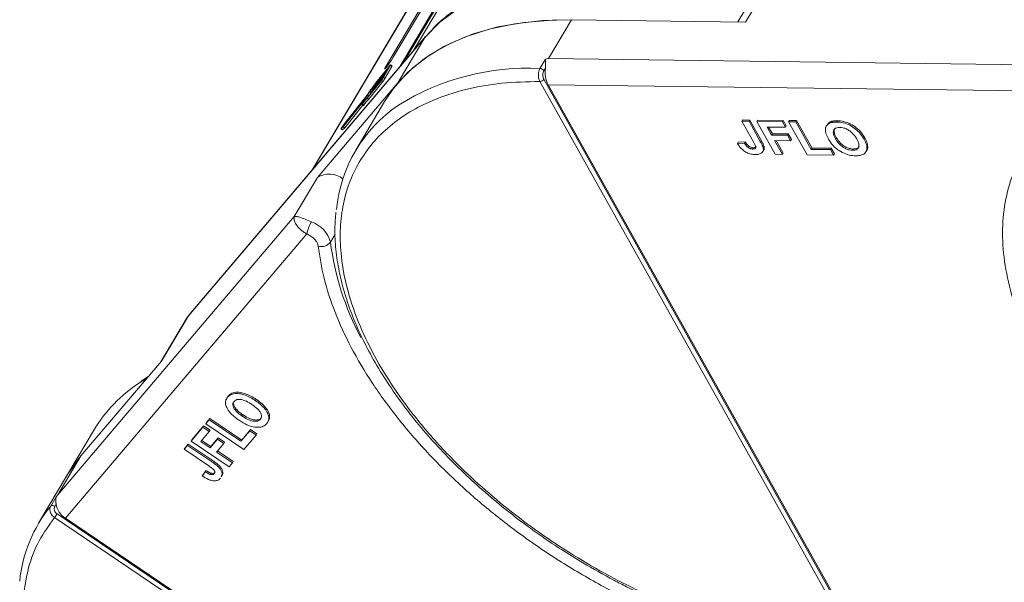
# Model space of a CAD drawing. Header units: millimetres. Extents: x -1177 to 904, y 240 to 1698.
# Tile 26 of 51: x 19 to 96, y 1506 to 1550. Entities that reach past the tile are written whole.
import ezdxf

# ---------------------------------------------------------------- set-up
doc = ezdxf.new("R2010")
doc.units = ezdxf.units.MM

msp = doc.modelspace()

# ---------------------------------------------------------------- linework, layer by layer
at = {"color": 7, "linetype": 'Continuous', "lineweight": 15}
for p, q in [((74.073, 1588.031), (49.105, 1546.05)), ((49.45, 1546.457), (74.261, 1588.172)), ((71.806, 1583.643), (50.246, 1547.392)), ((67.218, 1579.957), (42.27, 1538.012)), ((42.297, 1538.043), (67.265, 1580.024)), ((48.657, 1546.879), (63.072, 1571.115)), ((62.526, 1570.474), (48.111, 1546.238)), ((77.52, 1552.818), (75.629, 1549.64)), ((76.24, 1549.632), (78.351, 1553.181)), ((60.8, 1546.766), (62.61, 1549.808)), ((62.61, 1549.808), (76.24, 1549.632)), ((51.526, 1548.843), (51.19, 1548.478)), ((32.611, 1526.641), (51.13, 1548.422)), ((51.177, 1548.488), (32.658, 1526.707)), ((51.13, 1548.422), (49.019, 1544.873)), ((51.13, 1548.422), (51.177, 1548.488)), ((60.14, 1546.007), (60.57, 1546.73)), ((60.57, 1546.73), (60.8, 1546.766)), ((100.846, 1546.25), (60.8, 1546.766)), ((48.071, 1545.656), (47.061, 1544.393)), ((47.106, 1544.472), (48.116, 1545.736)), ((48.228, 1545.934), (47.219, 1544.671)), ((47.264, 1544.751), (48.273, 1546.014)), ((48.358, 1546.177), (47.271, 1544.817)), ((48.403, 1546.257), (47.298, 1544.875)), ((47.879, 1545.289), (48.419, 1546.242)), ((47.958, 1545.457), (48.071, 1545.656)), ((47.998, 1545.208), (48.539, 1546.162)), ((48.227, 1546.235), (48.111, 1546.238)), ((48.116, 1545.736), (48.228, 1545.934)), ((48.273, 1546.014), (48.363, 1546.173)), ((48.364, 1546.174), (48.358, 1546.177)), ((48.419, 1546.242), (48.539, 1546.162)), ((48.562, 1546.216), (48.442, 1546.296)), ((60.449, 1545.824), (60.56, 1546.011)), ((49.019, 1544.873), (42.716, 1537.46)), ((46.623, 1543.683), (47.728, 1545.065)), ((46.685, 1543.784), (47.773, 1545.144)), ((46.742, 1543.602), (47.847, 1544.985)), ((47.913, 1545.378), (46.903, 1544.115)), ((46.948, 1544.194), (47.958, 1545.457)), ((47.728, 1545.065), (47.847, 1544.985)), ((47.823, 1545.219), (47.913, 1545.378)), ((47.998, 1545.208), (47.879, 1545.289)), ((84.926, 1500.725), (60.129, 1544.986)), ((85.238, 1500.899), (60.441, 1545.16)), ((46.787, 1544.209), (46.613, 1543.902)), ((46.809, 1544.219), (46.635, 1543.912)), ((46.917, 1544.146), (46.809, 1544.219)), ((46.83, 1543.965), (46.907, 1544.101)), ((46.897, 1544.108), (46.928, 1544.087)), ((46.901, 1544.117), (46.923, 1544.157)), ((46.934, 1544.095), (46.903, 1544.115)), ((47.055, 1544.386), (47.085, 1544.366)), ((47.058, 1544.395), (47.081, 1544.435)), ((47.091, 1544.373), (47.061, 1544.393)), ((47.212, 1544.665), (47.243, 1544.644)), ((47.216, 1544.673), (47.238, 1544.713)), ((47.249, 1544.651), (47.219, 1544.671)), ((47.301, 1544.797), (47.271, 1544.817)), ((60.774, 1544.722), (101.654, 1544.196)), ((60.774, 1544.722), (84.995, 1501.489)), ((44.74, 1541.443), (46.374, 1543.487)), ((44.796, 1541.537), (46.474, 1543.636)), ((46.609, 1543.874), (44.931, 1541.775)), ((46.613, 1543.902), (44.965, 1541.84)), ((47.974, 1543.412), (45.713, 1539.61)), ((46.213, 1543.197), (46.376, 1543.484)), ((46.477, 1543.634), (46.303, 1543.326)), ((46.377, 1543.485), (46.374, 1543.487)), ((46.477, 1543.634), (46.518, 1543.606)), ((46.524, 1543.614), (46.481, 1543.643)), ((46.706, 1543.81), (46.609, 1543.874)), ((46.623, 1543.683), (46.742, 1543.602)), ((46.734, 1543.845), (46.635, 1543.912)), ((44.859, 1541.362), (46.274, 1543.133)), ((46.206, 1543.179), (46.325, 1543.098)), ((46.352, 1543.13), (46.233, 1543.211)), ((44.965, 1541.84), (44.605, 1541.344)), ((76.002, 1541.972), (75.941, 1541.87)), ((76.874, 1540.205), (75.941, 1541.87)), ((75.941, 1541.87), (76.508, 1541.863)), ((76.002, 1541.972), (76.569, 1541.964)), ((76.569, 1541.964), (76.508, 1541.863)), ((76.508, 1541.863), (77.417, 1540.241)), ((76.569, 1541.964), (77.478, 1540.342)), ((77.174, 1541.957), (77.113, 1541.855)), ((77.113, 1541.855), (79.117, 1541.829)), ((78.555, 1539.282), (77.113, 1541.855)), ((77.174, 1541.957), (79.178, 1541.931)), ((79.178, 1541.931), (79.117, 1541.829)), ((79.117, 1541.829), (79.358, 1541.4)), ((79.178, 1541.931), (79.418, 1541.502)), ((79.669, 1541.924), (79.609, 1541.823)), ((81.051, 1539.25), (79.609, 1541.823)), ((79.609, 1541.823), (80.176, 1541.816)), ((79.669, 1541.924), (80.236, 1541.917)), ((80.236, 1541.917), (80.176, 1541.816)), ((80.176, 1541.816), (81.378, 1539.671)), ((80.236, 1541.917), (81.438, 1539.773)), ((82.863, 1541.816), (82.803, 1541.714)), ((83.428, 1541.909), (83.367, 1541.807)), ((44.56, 1541.268), (44.68, 1541.187)), ((44.564, 1541.27), (44.74, 1541.443)), ((44.684, 1541.19), (44.564, 1541.27)), ((44.931, 1541.775), (44.667, 1541.41)), ((44.667, 1541.41), (44.796, 1541.537)), ((44.684, 1541.19), (44.859, 1541.362)), ((44.859, 1541.362), (44.74, 1541.443)), ((44.967, 1541.751), (44.931, 1541.775)), ((79.358, 1541.4), (77.921, 1541.419)), ((77.921, 1541.419), (78.272, 1540.792)), ((78.039, 1541.417), (78.332, 1540.893)), ((79.418, 1541.502), (79.358, 1541.4)), ((82.622, 1541.597), (82.562, 1541.495)), ((75.658, 1540.24), (75.598, 1540.139)), ((75.658, 1540.24), (76.207, 1540.266)), ((76.207, 1540.266), (76.146, 1540.164)), ((77.478, 1540.342), (77.417, 1540.241)), ((78.332, 1540.893), (78.272, 1540.792)), ((78.272, 1540.792), (79.52, 1540.776)), ((78.332, 1540.893), (79.58, 1540.877)), ((79.76, 1540.347), (78.512, 1540.363)), ((78.512, 1540.363), (79.122, 1539.274)), ((78.63, 1540.362), (79.183, 1539.376)), ((79.58, 1540.877), (79.52, 1540.776)), ((79.52, 1540.776), (79.76, 1540.347)), ((79.58, 1540.877), (79.82, 1540.448)), ((79.82, 1540.448), (79.76, 1540.347)), ((83.278, 1540.5), (83.339, 1540.601)), ((85.572, 1540.567), (85.512, 1540.466)), ((76.146, 1540.164), (75.598, 1540.139)), ((76.463, 1539.945), (76.402, 1539.843)), ((76.846, 1539.799), (76.785, 1539.698)), ((77.59, 1539.489), (77.65, 1539.59)), ((77.687, 1539.854), (77.627, 1539.752)), ((81.438, 1539.773), (81.378, 1539.671)), ((81.378, 1539.671), (82.89, 1539.652)), ((81.438, 1539.773), (82.95, 1539.753)), ((82.95, 1539.753), (82.89, 1539.652)), ((82.89, 1539.652), (83.13, 1539.223)), ((82.95, 1539.753), (83.191, 1539.324)), ((84.673, 1539.698), (84.613, 1539.597)), ((85.663, 1539.484), (85.723, 1539.586)), ((79.122, 1539.274), (78.555, 1539.282)), ((79.122, 1539.274), (79.183, 1539.376)), ((83.13, 1539.223), (81.051, 1539.25)), ((83.13, 1539.223), (83.191, 1539.324)), ((42.716, 1537.46), (40.907, 1534.418)), ((40.907, 1534.418), (22.388, 1512.637)), ((22.979, 1510.818), (41.884, 1533.052)), ((42.206, 1532.878), (41.884, 1533.052)), ((43.735, 1532.415), (44.103, 1533.035)), ((32.552, 1526.559), (30.467, 1523.053)), ((30.5, 1523.092), (32.611, 1526.641)), ((32.552, 1526.559), (32.611, 1526.641)), ((32.611, 1526.641), (32.658, 1526.707)), ((24.197, 1515.679), (30.5, 1523.092)), ((28.727, 1521.367), (29.384, 1521.78)), ((29.476, 1521.888), (28.885, 1521.502)), ((35.646, 1520.231), (35.627, 1520.199)), ((35.745, 1520.378), (35.685, 1520.277)), ((35.591, 1520.138), (35.585, 1520.129)), ((37.929, 1520.106), (37.869, 1520.005)), ((36.831, 1518.796), (36.892, 1518.897)), ((38.313, 1518.653), (38.253, 1518.552)), ((32.822, 1516.839), (33.749, 1517.929)), ((32.882, 1516.941), (33.809, 1518.031)), ((33.809, 1518.031), (33.749, 1517.929)), ((33.749, 1517.929), (34.247, 1517.594)), ((33.809, 1518.031), (34.307, 1517.695)), ((33.976, 1518.197), (34.238, 1518.505)), ((34.036, 1518.298), (33.976, 1518.197)), ((36.962, 1516.184), (33.976, 1518.197)), ((34.036, 1518.298), (34.299, 1518.607)), ((34.299, 1518.607), (34.238, 1518.505)), ((34.238, 1518.505), (36.727, 1516.828)), ((34.299, 1518.607), (36.787, 1516.929)), ((38.876, 1518.425), (38.937, 1518.526)), ((25.263, 1517.767), (23.152, 1514.218)), ((34.247, 1517.594), (33.582, 1516.812)), ((34.307, 1517.695), (34.247, 1517.594)), ((36.727, 1516.828), (37.426, 1517.651)), ((36.787, 1516.929), (37.487, 1517.752)), ((37.924, 1517.315), (36.962, 1516.184)), ((37.487, 1517.752), (37.426, 1517.651)), ((37.426, 1517.651), (37.924, 1517.315)), ((37.487, 1517.752), (37.984, 1517.416)), ((37.924, 1517.315), (37.984, 1517.416)), ((32.28, 1516.202), (32.542, 1516.51)), ((32.34, 1516.303), (32.603, 1516.612)), ((32.603, 1516.612), (32.542, 1516.51)), ((32.542, 1516.51), (34.425, 1515.242)), ((32.603, 1516.612), (34.485, 1515.343)), ((32.882, 1516.941), (32.822, 1516.839)), ((35.808, 1514.827), (32.822, 1516.839)), ((33.582, 1516.812), (34.309, 1516.322)), ((33.659, 1516.903), (34.37, 1516.424)), ((34.309, 1516.322), (34.886, 1517.001)), ((34.37, 1516.424), (34.309, 1516.322)), ((34.37, 1516.424), (34.947, 1517.102)), ((35.384, 1516.665), (34.807, 1515.987)), ((34.947, 1517.102), (34.886, 1517.001)), ((34.886, 1517.001), (35.384, 1516.665)), ((34.947, 1517.102), (35.444, 1516.767)), ((35.444, 1516.767), (35.384, 1516.665)), ((36.787, 1516.929), (36.727, 1516.828)), ((22.388, 1512.637), (24.197, 1515.679)), ((32.34, 1516.303), (32.28, 1516.202)), ((34.213, 1514.899), (32.28, 1516.202)), ((34.807, 1515.987), (36.07, 1515.135)), ((34.884, 1516.077), (36.131, 1515.237)), ((34.485, 1515.343), (34.425, 1515.242)), ((35.023, 1514.925), (34.963, 1514.824)), ((36.07, 1515.135), (35.808, 1514.827)), ((36.07, 1515.135), (36.131, 1515.237)), ((23.152, 1514.218), (20.89, 1510.416)), ((33.921, 1514.449), (33.697, 1514.114)), ((33.757, 1514.216), (33.697, 1514.114)), ((33.757, 1514.216), (33.981, 1514.55)), ((33.981, 1514.55), (33.921, 1514.449)), ((34.388, 1514.342), (34.328, 1514.24)), ((35.195, 1514.058), (35.255, 1514.16)), ((21.84, 1511.763), (22.27, 1512.485)), ((22.27, 1512.485), (22.388, 1512.637)), ((22.145, 1511.735), (22.256, 1511.921)), ((73.696, 1476.527), (22.337, 1511.144)), ((73.495, 1476.238), (22.136, 1510.854)), ((22.979, 1510.818), (73.145, 1477.005))]:
    msp.add_line(p, q, dxfattribs=at)
at = {"color": 7, "linetype": 'Continuous', "lineweight": 15, "flags": 128}
for points in [[(51.13, 1548.422), (52.312, 1549.616), (53.696, 1550.658), (55.27, 1551.539), (57.023, 1552.253), (58.94, 1552.793), (61.006, 1553.155), (63.204, 1553.337), (65.516, 1553.336), (67.924, 1553.153), (70.408, 1552.79), (72.948, 1552.249), (75.525, 1551.534), (76.558, 1551.202)], [(47.974, 1543.412), (48.667, 1544.436), (49.778, 1545.679), (51.094, 1546.774), (52.605, 1547.71), (54.299, 1548.481), (56.162, 1549.081), (58.179, 1549.504), (60.334, 1549.747), (62.61, 1549.808)], [(49.019, 1544.873), (50.201, 1546.067), (51.585, 1547.109), (53.159, 1547.99), (54.912, 1548.704), (56.829, 1549.244), (58.895, 1549.606), (61.093, 1549.788), (62.61, 1549.808)], [(48.111, 1546.238), (48.017, 1546.068), (47.978, 1545.973), (48.001, 1545.967), (48.083, 1546.052), (48.21, 1546.213), (48.364, 1546.427), (48.521, 1546.661), (48.657, 1546.879)], [(48.363, 1546.173), (48.367, 1546.18), (48.37, 1546.185), (48.371, 1546.189), (48.371, 1546.19), (48.37, 1546.19), (48.367, 1546.188), (48.363, 1546.184), (48.358, 1546.177)], [(48.403, 1546.257), (48.418, 1546.275), (48.43, 1546.288), (48.438, 1546.295), (48.442, 1546.296), (48.443, 1546.291), (48.439, 1546.28), (48.431, 1546.264), (48.419, 1546.242)], [(48.539, 1546.162), (48.55, 1546.183), (48.558, 1546.199), (48.562, 1546.21), (48.562, 1546.215), (48.562, 1546.216)], [(46.903, 1544.115), (46.901, 1544.112), (46.899, 1544.11), (46.898, 1544.108), (46.897, 1544.108), (46.897, 1544.109), (46.898, 1544.111), (46.899, 1544.114), (46.901, 1544.117)], [(47.061, 1544.393), (47.059, 1544.39), (47.057, 1544.388), (47.055, 1544.387), (47.054, 1544.386), (47.054, 1544.387), (47.055, 1544.389), (47.056, 1544.392), (47.058, 1544.395)], [(47.219, 1544.671), (47.216, 1544.668), (47.214, 1544.666), (47.213, 1544.665), (47.212, 1544.665), (47.212, 1544.665), (47.213, 1544.667), (47.214, 1544.67), (47.216, 1544.673)], [(46.376, 1543.484), (46.378, 1543.488), (46.38, 1543.491), (46.38, 1543.492), (46.38, 1543.493), (46.38, 1543.493), (46.378, 1543.492), (46.376, 1543.49), (46.374, 1543.487)], [(46.474, 1543.636), (46.477, 1543.639), (46.479, 1543.641), (46.48, 1543.642), (46.481, 1543.642), (46.481, 1543.642), (46.48, 1543.64), (46.479, 1543.637), (46.477, 1543.634)], [(46.233, 1543.211), (46.225, 1543.199), (46.217, 1543.19), (46.211, 1543.183), (46.207, 1543.18), (46.206, 1543.179), (46.206, 1543.182), (46.209, 1543.188), (46.213, 1543.197)], [(44.564, 1541.27), (44.561, 1541.268), (44.56, 1541.27), (44.563, 1541.276), (44.568, 1541.286), (44.575, 1541.299), (44.585, 1541.313), (44.595, 1541.329), (44.605, 1541.344)], [(44.68, 1541.187), (44.68, 1541.187), (44.684, 1541.19)], [(23.152, 1514.218), (23.531, 1514.811), (24.197, 1515.679)], [(23.152, 1514.218), (23.227, 1514.342), (24.197, 1515.679)]]:
    msp.add_lwpolyline(points, dxfattribs=at)
at = {"color": 7, "linetype": 'Continuous', "lineweight": 15}
for centre, radius, start, end in [((59.229, 1526.74), 19.289, 87.29227, 121.83149), ((60.12, 1545.62), 0.388, 31.84251, 86.94255), ((62.726, 1545.708), 2.187, 172.04295, 206.79404), ((43.441, 1547.41), 4.616, 317.55968, 326.69405), ((46.159, 1546.287), 1.988, 322.07338, 329.85861), ((47.25, 1545.552), 0.663, 322.07338, 329.85861), ((46.279, 1546.207), 1.988, 322.07338, 329.85861), ((60.116, 1545.374), 0.389, 271.86957, 326.65022), ((47.247, 1543.95), 0.527, 139.23327, 150.62773), ((42.471, 1548.045), 5.784, 318.58246, 326.07649), ((47.21, 1543.991), 0.331, 142.07338, 149.85861), ((47.367, 1544.269), 0.331, 142.07338, 149.85861), ((47.525, 1544.547), 0.331, 142.07338, 149.85861), ((48.375, 1541.839), 2.543, 133.52568, 147.35364), ((48.561, 1541.829), 2.709, 133.81168, 146.45105), ((48.494, 1541.758), 2.543, 133.52568, 147.35364), ((46.348, 1544.078), 0.331, 322.07338, 329.85861), ((55.245, 1533.94), 11.078, 123.96754, 174.74389), ((46.248, 1543.192), 0.122, 309.57932, 329.44945), ((43.65, 1536.028), 1.709, 51.71709, 123.10387), ((44.795, 1532.483), 2.966, 149.33637, 168.93711), ((41.496, 1531.798), 2.322, 15.42678, 71.22836), ((43.042, 1532.919), 0.857, 252.102, 323.98063), ((65.584, 1535.256), 22.033, 187.40858, 207.85708), ((34.913, 1511.948), 11.269, 123.29761, 148.9105), ((30.357, 1504.79), 11.007, 140.69222, 174.25109), ((21.975, 1511.552), 0.25, 47.01395, 122.61801), ((23.875, 1512.193), 1.642, 189.53792, 236.91943), ((20.175, 1512.429), 2.516, 321.22878, 329.26707)]:
    msp.add_arc(centre, radius, start, end, dxfattribs=at)
for points, knots in [([(76.705, 1551.448), (76.585, 1551.49), (75.802, 1551.764), (74.344, 1552.181), (72.335, 1552.687), (70.321, 1553.082), (68.321, 1553.369), (66.351, 1553.538), (64.426, 1553.587), (62.558, 1553.512), (60.76, 1553.312), (59.043, 1552.984), (57.416, 1552.529), (55.888, 1551.943), (54.466, 1551.229), (53.17, 1550.375), (52.18, 1549.579), (51.687, 1549.024), (51.526, 1548.843)], [0, 0, 0, 0, 0.011518, 0.075378, 0.140518, 0.206607, 0.273411, 0.340761, 0.408543, 0.476684, 0.545149, 0.613929, 0.683055, 0.752596, 0.822667, 0.893441, 0.965162, 1, 1, 1, 1]), ([(60.57, 1546.73), (60.571, 1546.73), (60.573, 1546.73), (60.575, 1546.729), (60.579, 1546.725), (60.584, 1546.703), (60.579, 1546.603), (60.578, 1546.407), (60.577, 1546.175), (60.563, 1546.039), (60.56, 1546.011)], [0, 0, 0, 0, 0.003793, 0.007579, 0.014093, 0.034497, 0.13062, 0.51526, 0.901442, 1, 1, 1, 1]), ([(60.129, 1544.986), (60.107, 1545.03), (60.065, 1545.115), (60.028, 1545.268), (60.01, 1545.42), (60.013, 1545.61), (60.048, 1545.822), (60.111, 1545.949), (60.14, 1546.007)], [0, 0, 0, 0, 0.152956, 0.297992, 0.435105, 0.564288, 0.797856, 1, 1, 1, 1]), ([(60.441, 1545.16), (60.419, 1545.209), (60.376, 1545.307), (60.359, 1545.493), (60.381, 1545.679), (60.426, 1545.776), (60.449, 1545.824)], [0, 0, 0, 0, 0.250048, 0.499879, 0.74922, 1, 1, 1, 1]), ([(84.926, 1500.725), (83.878, 1500.776), (81.75, 1500.882), (78.323, 1501.471), (75.016, 1502.324), (71.911, 1503.38), (69.06, 1504.55), (66.226, 1505.917), (63.442, 1507.472), (60.754, 1509.188), (58.212, 1511.036), (55.835, 1512.991), (53.442, 1515.224), (51.126, 1517.729), (49.017, 1520.463), (47.308, 1523.18), (45.976, 1525.892), (45.03, 1528.611), (44.551, 1531.092), (44.46, 1533.295), (44.664, 1535.217), (45.158, 1537.026), (45.948, 1538.697), (47.017, 1540.203), (48.35, 1541.516), (49.921, 1542.629), (51.88, 1543.62), (54.272, 1544.4), (57.085, 1544.908), (59.124, 1544.96), (60.129, 1544.986)], [0, 0, 0, 0, 0.038845, 0.078883, 0.12003, 0.152186, 0.184338, 0.217171, 0.25, 0.282833, 0.315662, 0.347818, 0.37997, 0.421121, 0.461157, 0.5, 0.538846, 0.578883, 0.62003, 0.652186, 0.684338, 0.717171, 0.75, 0.782833, 0.815662, 0.847818, 0.87997, 0.921121, 0.961156, 1, 1, 1, 1]), ([(116.754, 1505.921), (115.692, 1506.58), (113.547, 1507.911), (110.507, 1510.171), (107.632, 1512.611), (105, 1515.207), (102.663, 1517.9), (100.668, 1520.637), (99.044, 1523.36), (97.794, 1526.041), (96.912, 1528.675), (96.408, 1531.258), (96.303, 1533.756), (96.612, 1536.116), (97.332, 1538.289), (98.451, 1540.225), (99.905, 1541.919), (101.154, 1542.822), (101.773, 1543.27)], [0, 0, 0, 0, 0.061038, 0.123312, 0.186438, 0.25, 0.313562, 0.376688, 0.438962, 0.5, 0.561038, 0.623312, 0.686438, 0.75, 0.813562, 0.876688, 0.938962, 1, 1, 1, 1]), ([(82.626, 1541.594), (82.68, 1541.67), (82.743, 1541.757), (82.85, 1541.809), (82.863, 1541.816)], [0, 0, 0, 0, 0.874905, 1, 1, 1, 1]), ([(82.803, 1541.714), (82.832, 1541.727), (82.891, 1541.751), (82.986, 1541.775), (83.079, 1541.792), (83.171, 1541.802), (83.267, 1541.808), (83.334, 1541.807), (83.367, 1541.807)], [0, 0, 0, 0, 0.185429, 0.37219, 0.527708, 0.683877, 0.841678, 1, 1, 1, 1]), ([(82.863, 1541.816), (82.892, 1541.828), (82.951, 1541.853), (83.046, 1541.876), (83.139, 1541.893), (83.232, 1541.903), (83.328, 1541.909), (83.394, 1541.909), (83.428, 1541.909)], [0, 0, 0, 0, 0.185429, 0.37219, 0.527708, 0.683877, 0.841678, 1, 1, 1, 1]), ([(83.367, 1541.807), (83.447, 1541.804), (83.69, 1541.794), (84.132, 1541.689), (84.637, 1541.433), (85.093, 1541.066), (85.358, 1540.73), (85.482, 1540.517), (85.512, 1540.466)], [0, 0, 0, 0, 0.101398, 0.306996, 0.506144, 0.685262, 0.924557, 1, 1, 1, 1]), ([(83.428, 1541.909), (83.508, 1541.905), (83.75, 1541.895), (84.192, 1541.79), (84.697, 1541.535), (85.153, 1541.168), (85.418, 1540.832), (85.543, 1540.618), (85.572, 1540.567)], [0, 0, 0, 0, 0.101398, 0.306996, 0.506144, 0.685262, 0.924557, 1, 1, 1, 1]), ([(82.486, 1541.143), (82.487, 1541.204), (82.488, 1541.326), (82.563, 1541.525), (82.679, 1541.653), (82.789, 1541.708), (82.803, 1541.714)], [0, 0, 0, 0, 0.2508959, 0.5021661, 0.9405117, 1, 1, 1, 1]), ([(82.721, 1540.49), (82.702, 1540.524), (82.664, 1540.593), (82.613, 1540.7), (82.566, 1540.809), (82.527, 1540.922), (82.497, 1541.034), (82.49, 1541.106), (82.486, 1541.143)], [0, 0, 0, 0, 0.15395, 0.308181, 0.478699, 0.649961, 0.824203, 1, 1, 1, 1]), ([(83.278, 1540.5), (83.242, 1540.568), (83.151, 1540.742), (83.083, 1540.987), (83.131, 1541.198), (83.269, 1541.327), (83.448, 1541.375), (83.572, 1541.378), (83.615, 1541.378)], [0, 0, 0, 0, 0.1586166, 0.4008637, 0.5730594, 0.7454856, 0.9129852, 1, 1, 1, 1]), ([(83.339, 1540.601), (83.302, 1540.67), (83.209, 1540.844), (83.153, 1541.082), (83.163, 1541.249), (83.209, 1541.292), (83.21, 1541.293)], [0, 0, 0, 0, 0.274858, 0.694634, 0.993023, 1, 1, 1, 1]), ([(83.615, 1541.378), (83.697, 1541.373), (83.861, 1541.362), (84.136, 1541.272), (84.402, 1541.122), (84.676, 1540.883), (84.836, 1540.661), (84.921, 1540.514), (84.938, 1540.486)], [0, 0, 0, 0, 0.160292, 0.321922, 0.490761, 0.657569, 0.933883, 1, 1, 1, 1]), ([(76.207, 1540.266), (76.217, 1540.249), (76.238, 1540.214), (76.273, 1540.162), (76.312, 1540.107), (76.355, 1540.052), (76.403, 1539.997), (76.443, 1539.962), (76.463, 1539.945)], [0, 0, 0, 0, 0.155996, 0.312125, 0.480895, 0.650212, 0.823248, 1, 1, 1, 1]), ([(77.417, 1540.241), (77.436, 1540.206), (77.474, 1540.138), (77.52, 1540.045), (77.558, 1539.964), (77.586, 1539.893), (77.612, 1539.821), (77.622, 1539.775), (77.627, 1539.752)], [0, 0, 0, 0, 0.20827, 0.416707, 0.561481, 0.706573, 0.852825, 1, 1, 1, 1]), ([(77.478, 1540.342), (77.496, 1540.308), (77.534, 1540.239), (77.581, 1540.147), (77.618, 1540.065), (77.646, 1539.994), (77.673, 1539.923), (77.682, 1539.877), (77.687, 1539.854)], [0, 0, 0, 0, 0.20827, 0.416707, 0.561481, 0.706573, 0.852825, 1, 1, 1, 1]), ([(84.854, 1539.168), (84.774, 1539.171), (84.532, 1539.181), (84.088, 1539.284), (83.58, 1539.541), (83.125, 1539.909), (82.867, 1540.238), (82.747, 1540.445), (82.721, 1540.49)], [0, 0, 0, 0, 0.102171, 0.30922, 0.51365, 0.692275, 0.932413, 1, 1, 1, 1]), ([(84.613, 1539.597), (84.531, 1539.603), (84.366, 1539.614), (84.089, 1539.71), (83.812, 1539.868), (83.523, 1540.123), (83.367, 1540.346), (83.287, 1540.485), (83.278, 1540.5)], [0, 0, 0, 0, 0.15971, 0.320429, 0.491074, 0.67705, 0.96629, 1, 1, 1, 1]), ([(84.673, 1539.698), (84.591, 1539.704), (84.426, 1539.716), (84.15, 1539.812), (83.872, 1539.969), (83.583, 1540.225), (83.427, 1540.447), (83.347, 1540.587), (83.339, 1540.601)], [0, 0, 0, 0, 0.15971, 0.320429, 0.491074, 0.67705, 0.96629, 1, 1, 1, 1]), ([(84.938, 1540.486), (84.974, 1540.417), (85.075, 1540.224), (85.143, 1539.956), (85.06, 1539.743), (84.904, 1539.627), (84.733, 1539.598), (84.632, 1539.597), (84.613, 1539.597)], [0, 0, 0, 0, 0.1585903, 0.4472388, 0.6203806, 0.7935748, 0.9612953, 1, 1, 1, 1]), ([(85.512, 1540.466), (85.548, 1540.397), (85.658, 1540.19), (85.759, 1539.862), (85.719, 1539.524), (85.515, 1539.289), (85.203, 1539.177), (84.96, 1539.171), (84.854, 1539.168)], [0, 0, 0, 0, 0.101888, 0.307343, 0.492963, 0.678647, 0.860791, 1, 1, 1, 1]), ([(85.572, 1540.567), (85.609, 1540.499), (85.72, 1540.291), (85.81, 1539.97), (85.811, 1539.699), (85.726, 1539.609), (85.711, 1539.594)], [0, 0, 0, 0, 0.192169, 0.579672, 0.929764, 1, 1, 1, 1]), ([(76.989, 1539.269), (76.909, 1539.273), (76.725, 1539.282), (76.413, 1539.368), (76.107, 1539.539), (75.811, 1539.802), (75.681, 1540.006), (75.598, 1540.139)], [0, 0, 0, 0, 0.155292, 0.353145, 0.543243, 0.704067, 1, 1, 1, 1]), ([(76.402, 1539.843), (76.381, 1539.862), (76.336, 1539.901), (76.287, 1539.96), (76.245, 1540.014), (76.21, 1540.064), (76.177, 1540.114), (76.157, 1540.148), (76.146, 1540.164)], [0, 0, 0, 0, 0.193806, 0.393127, 0.544069, 0.695412, 0.847613, 1, 1, 1, 1]), ([(76.785, 1539.698), (76.761, 1539.699), (76.71, 1539.701), (76.636, 1539.718), (76.568, 1539.742), (76.509, 1539.771), (76.453, 1539.805), (76.419, 1539.83), (76.402, 1539.843)], [0, 0, 0, 0, 0.202387, 0.410907, 0.557829, 0.709472, 0.853224, 1, 1, 1, 1]), ([(76.463, 1539.945), (76.502, 1539.916), (76.577, 1539.862), (76.703, 1539.815), (76.79, 1539.801), (76.836, 1539.799), (76.846, 1539.799)], [0, 0, 0, 0, 0.330398, 0.624767, 0.917361, 1, 1, 1, 1]), ([(76.874, 1540.205), (76.911, 1540.136), (76.975, 1540.017), (77.026, 1539.874), (77.025, 1539.782), (76.983, 1539.734), (76.904, 1539.701), (76.831, 1539.699), (76.785, 1539.698)], [0, 0, 0, 0, 0.292027, 0.504854, 0.613905, 0.723685, 0.829816, 1, 1, 1, 1]), ([(76.846, 1539.799), (76.895, 1539.801), (76.975, 1539.804), (77.052, 1539.839), (77.067, 1539.873), (77.073, 1539.887)], [0, 0, 0, 0, 0.495374, 0.790754, 1, 1, 1, 1]), ([(77.627, 1539.752), (77.631, 1539.689), (77.639, 1539.561), (77.547, 1539.408), (77.345, 1539.283), (77.123, 1539.274), (76.989, 1539.269)], [0, 0, 0, 0, 0.20646, 0.413515, 0.645211, 1, 1, 1, 1]), ([(77.687, 1539.854), (77.694, 1539.788), (77.705, 1539.69), (77.657, 1539.619), (77.641, 1539.596)], [0, 0, 0, 0, 0.663161, 1, 1, 1, 1]), ([(85.119, 1539.889), (85.115, 1539.877), (85.091, 1539.806), (84.959, 1539.731), (84.794, 1539.699), (84.692, 1539.698), (84.673, 1539.698)], [0, 0, 0, 0, 0.084934, 0.502415, 0.906703, 1, 1, 1, 1]), ([(41.884, 1533.052), (41.795, 1533.104), (41.615, 1533.209), (41.308, 1533.457), (41.023, 1533.786), (40.855, 1534.156), (40.889, 1534.33), (40.907, 1534.418)], [0, 0, 0, 0, 0.124054, 0.250838, 0.49978, 0.748665, 1, 1, 1, 1]), ([(40.907, 1534.418), (40.95, 1534.427), (41.036, 1534.446), (41.326, 1534.366), (41.724, 1534.215), (42.07, 1534.069), (42.244, 1533.996)], [0, 0, 0, 0, 0.251308, 0.500635, 0.750187, 1, 1, 1, 1]), ([(44.165, 1534.759), (44.128, 1534.34), (44.044, 1533.39), (44.133, 1531.834), (44.392, 1530.119), (44.838, 1528.363), (45.459, 1526.582), (46.253, 1524.786), (47.211, 1522.987), (48.327, 1521.195), (49.59, 1519.424), (50.991, 1517.684), (52.514, 1515.991), (54.14, 1514.362), (55.834, 1512.822), (57.536, 1511.412), (59.076, 1510.24), (60.491, 1509.236), (61.905, 1508.29), (62.936, 1507.663), (63.497, 1507.321)], [0, 0, 0, 0, 0.047763, 0.108564, 0.169412, 0.23026, 0.29107, 0.351811, 0.412448, 0.472949, 0.533269, 0.593337, 0.65303, 0.712106, 0.770046, 0.825494, 0.876205, 0.912323, 0.952312, 1, 1, 1, 1]), ([(42.206, 1532.878), (42.281, 1532.823), (42.434, 1532.709), (42.612, 1532.507), (42.738, 1532.298), (42.765, 1532.168), (42.778, 1532.104)], [0, 0, 0, 0, 0.245536, 0.5, 0.754464, 1, 1, 1, 1]), ([(83.438, 1499.578), (82.361, 1499.706), (80.185, 1499.967), (76.763, 1500.744), (73.252, 1501.812), (69.709, 1503.184), (66.211, 1504.829), (62.827, 1506.711), (59.623, 1508.787), (56.626, 1511.024), (53.837, 1513.415), (51.265, 1515.961), (48.95, 1518.637), (46.947, 1521.393), (45.299, 1524.174), (44.045, 1526.918), (43.163, 1529.583), (42.906, 1531.269), (42.778, 1532.104)], [0, 0, 0, 0, 0.061038, 0.123312, 0.186438, 0.25, 0.313562, 0.376688, 0.438962, 0.5, 0.561038, 0.623312, 0.686438, 0.75, 0.813562, 0.876688, 0.938962, 1, 1, 1, 1]), ([(35.514, 1519.86), (35.516, 1519.89), (35.52, 1519.95), (35.542, 1520.028), (35.569, 1520.099), (35.601, 1520.161), (35.639, 1520.221), (35.669, 1520.258), (35.685, 1520.277)], [0, 0, 0, 0, 0.185429, 0.37219, 0.527708, 0.683877, 0.841678, 1, 1, 1, 1]), ([(35.646, 1520.23), (35.651, 1520.241), (35.667, 1520.273), (35.7, 1520.322), (35.73, 1520.36), (35.745, 1520.378)], [0, 0, 0, 0, 0.198758, 0.598719, 1, 1, 1, 1]), ([(35.685, 1520.277), (35.724, 1520.318), (35.842, 1520.442), (36.137, 1520.573), (36.596, 1520.576), (37.135, 1520.428), (37.56, 1520.208), (37.809, 1520.044), (37.869, 1520.005)], [0, 0, 0, 0, 0.101398, 0.306996, 0.506144, 0.685262, 0.924557, 1, 1, 1, 1]), ([(35.745, 1520.378), (35.784, 1520.419), (35.902, 1520.543), (36.197, 1520.675), (36.656, 1520.677), (37.196, 1520.53), (37.62, 1520.31), (37.869, 1520.146), (37.929, 1520.106)], [0, 0, 0, 0, 0.101398, 0.306996, 0.506144, 0.685262, 0.924557, 1, 1, 1, 1]), ([(35.891, 1519.057), (35.835, 1519.125), (35.725, 1519.26), (35.578, 1519.519), (35.514, 1519.724), (35.514, 1519.845), (35.514, 1519.86)], [0, 0, 0, 0, 0.250896, 0.502166, 0.940512, 1, 1, 1, 1]), ([(36.831, 1518.796), (36.753, 1518.851), (36.554, 1518.989), (36.301, 1519.22), (36.131, 1519.478), (36.076, 1519.696), (36.113, 1519.849), (36.167, 1519.921), (36.185, 1519.945)], [0, 0, 0, 0, 0.1586166, 0.4008637, 0.5730594, 0.7454856, 0.9129852, 1, 1, 1, 1]), ([(36.892, 1518.897), (36.813, 1518.952), (36.614, 1519.091), (36.363, 1519.321), (36.187, 1519.581), (36.164, 1519.723), (36.153, 1519.793)], [0, 0, 0, 0, 0.21277, 0.537722, 0.768706, 1, 1, 1, 1]), ([(36.185, 1519.945), (36.227, 1519.985), (36.311, 1520.065), (36.516, 1520.12), (36.773, 1520.104), (37.114, 1519.994), (37.387, 1519.842), (37.559, 1519.728), (37.592, 1519.706)], [0, 0, 0, 0, 0.160292, 0.321922, 0.490761, 0.657569, 0.933883, 1, 1, 1, 1]), ([(37.592, 1519.706), (37.671, 1519.651), (37.892, 1519.496), (38.166, 1519.241), (38.322, 1518.961), (38.356, 1518.747), (38.306, 1518.62), (38.261, 1518.563), (38.253, 1518.552)], [0, 0, 0, 0, 0.15859, 0.447239, 0.620381, 0.793575, 0.961295, 1, 1, 1, 1]), ([(37.869, 1520.005), (37.948, 1519.95), (38.185, 1519.785), (38.529, 1519.482), (38.817, 1519.09), (38.939, 1518.718), (38.899, 1518.422), (38.796, 1518.279), (38.751, 1518.217)], [0, 0, 0, 0, 0.101888, 0.307343, 0.492963, 0.678647, 0.860791, 1, 1, 1, 1]), ([(37.929, 1520.106), (38.008, 1520.052), (38.245, 1519.886), (38.59, 1519.583), (38.875, 1519.192), (39.005, 1518.821), (38.957, 1518.623), (38.933, 1518.528)], [0, 0, 0, 0, 0.119588, 0.360734, 0.578598, 0.796539, 1, 1, 1, 1]), ([(36.589, 1518.474), (36.549, 1518.501), (36.47, 1518.555), (36.35, 1518.643), (36.229, 1518.737), (36.109, 1518.838), (35.994, 1518.945), (35.925, 1519.02), (35.891, 1519.057)], [0, 0, 0, 0, 0.15395, 0.308181, 0.478699, 0.649961, 0.824203, 1, 1, 1, 1]), ([(38.253, 1518.552), (38.211, 1518.512), (38.126, 1518.433), (37.914, 1518.384), (37.646, 1518.401), (37.284, 1518.52), (37.011, 1518.676), (36.848, 1518.784), (36.831, 1518.796)], [0, 0, 0, 0, 0.15971, 0.320429, 0.491074, 0.67705, 0.96629, 1, 1, 1, 1]), ([(38.313, 1518.653), (38.271, 1518.614), (38.186, 1518.534), (37.974, 1518.485), (37.706, 1518.503), (37.344, 1518.621), (37.071, 1518.778), (36.909, 1518.886), (36.892, 1518.897)], [0, 0, 0, 0, 0.15971, 0.320429, 0.491074, 0.67705, 0.96629, 1, 1, 1, 1]), ([(38.751, 1518.217), (38.712, 1518.176), (38.594, 1518.052), (38.3, 1517.917), (37.838, 1517.914), (37.298, 1518.064), (36.884, 1518.28), (36.642, 1518.439), (36.589, 1518.474)], [0, 0, 0, 0, 0.102171, 0.30922, 0.51365, 0.692275, 0.932413, 1, 1, 1, 1]), ([(34.213, 1514.899), (34.292, 1514.845), (34.428, 1514.75), (34.581, 1514.622), (34.664, 1514.521), (34.689, 1514.444), (34.683, 1514.364), (34.652, 1514.321), (34.633, 1514.294)], [0, 0, 0, 0, 0.292027, 0.504854, 0.613905, 0.723685, 0.829816, 1, 1, 1, 1]), ([(34.425, 1515.242), (34.464, 1515.214), (34.544, 1515.16), (34.649, 1515.085), (34.74, 1515.017), (34.817, 1514.955), (34.893, 1514.891), (34.939, 1514.846), (34.963, 1514.824)], [0, 0, 0, 0, 0.20827, 0.416707, 0.561481, 0.706573, 0.852825, 1, 1, 1, 1]), ([(34.485, 1515.343), (34.525, 1515.316), (34.604, 1515.262), (34.709, 1515.187), (34.8, 1515.118), (34.877, 1515.056), (34.953, 1514.993), (35, 1514.948), (35.023, 1514.925)], [0, 0, 0, 0, 0.20827, 0.416707, 0.561481, 0.706573, 0.852825, 1, 1, 1, 1]), ([(34.963, 1514.824), (35.022, 1514.756), (35.142, 1514.621), (35.238, 1514.403), (35.263, 1514.205), (35.203, 1514.11), (35.177, 1514.068)], [0, 0, 0, 0, 0.25063, 0.50198, 0.783245, 1, 1, 1, 1]), ([(35.023, 1514.925), (35.083, 1514.858), (35.202, 1514.723), (35.298, 1514.505), (35.324, 1514.306), (35.263, 1514.211), (35.237, 1514.17)], [0, 0, 0, 0, 0.25063, 0.50198, 0.783245, 1, 1, 1, 1]), ([(35.114, 1513.939), (35.074, 1513.898), (34.983, 1513.806), (34.764, 1513.726), (34.471, 1513.742), (34.099, 1513.865), (33.855, 1514.016), (33.697, 1514.114)], [0, 0, 0, 0, 0.155292, 0.353145, 0.543243, 0.704067, 1, 1, 1, 1]), ([(34.328, 1514.24), (34.301, 1514.249), (34.246, 1514.267), (34.17, 1514.304), (34.102, 1514.34), (34.041, 1514.375), (33.981, 1514.411), (33.941, 1514.436), (33.921, 1514.449)], [0, 0, 0, 0, 0.193806, 0.393127, 0.544069, 0.695412, 0.847613, 1, 1, 1, 1]), ([(33.981, 1514.55), (34.002, 1514.537), (34.042, 1514.511), (34.106, 1514.473), (34.172, 1514.436), (34.242, 1514.399), (34.314, 1514.365), (34.364, 1514.35), (34.388, 1514.342)], [0, 0, 0, 0, 0.155996, 0.312125, 0.480895, 0.650212, 0.823248, 1, 1, 1, 1]), ([(34.633, 1514.294), (34.621, 1514.282), (34.596, 1514.256), (34.547, 1514.233), (34.494, 1514.222), (34.442, 1514.22), (34.386, 1514.226), (34.347, 1514.235), (34.328, 1514.24)], [0, 0, 0, 0, 0.202387, 0.410907, 0.557829, 0.709472, 0.853224, 1, 1, 1, 1]), ([(34.388, 1514.342), (34.432, 1514.332), (34.515, 1514.315), (34.615, 1514.333), (34.667, 1514.367), (34.689, 1514.391), (34.693, 1514.396)], [0, 0, 0, 0, 0.330398, 0.624767, 0.917361, 1, 1, 1, 1]), ([(22.27, 1512.485), (22.27, 1512.486), (22.271, 1512.487), (22.272, 1512.488), (22.273, 1512.487), (22.269, 1512.474), (22.244, 1512.401), (22.222, 1512.255), (22.236, 1512.069), (22.253, 1511.946), (22.256, 1511.921)], [0, 0, 0, 0, 0.003793, 0.007579, 0.014093, 0.034497, 0.13062, 0.51526, 0.901442, 1, 1, 1, 1]), ([(22.136, 1510.854), (22.09, 1510.889), (22, 1510.957), (21.897, 1511.085), (21.823, 1511.217), (21.769, 1511.386), (21.758, 1511.581), (21.814, 1511.705), (21.84, 1511.763)], [0, 0, 0, 0, 0.152956, 0.297992, 0.435105, 0.564288, 0.797856, 1, 1, 1, 1]), ([(22.337, 1511.144), (22.29, 1511.183), (22.194, 1511.261), (22.111, 1511.424), (22.086, 1511.593), (22.126, 1511.688), (22.145, 1511.735)], [0, 0, 0, 0, 0.250048, 0.499879, 0.74922, 1, 1, 1, 1]), ([(73.495, 1476.238), (72.976, 1475.71), (71.921, 1474.638), (69.842, 1473.37), (67.576, 1472.459), (65.218, 1471.882), (62.87, 1471.572), (60.353, 1471.487), (57.685, 1471.636), (54.916, 1472.015), (52.092, 1472.62), (49.246, 1473.434), (46.141, 1474.542), (42.823, 1475.993), (39.39, 1477.809), (36.153, 1479.829), (33.091, 1482.055), (30.196, 1484.503), (27.728, 1486.953), (25.687, 1489.313), (24.034, 1491.531), (22.614, 1493.787), (21.453, 1496.057), (20.568, 1498.302), (19.977, 1500.483), (19.675, 1502.579), (19.658, 1504.756), (20.029, 1506.945), (20.835, 1509.071), (21.707, 1510.266), (22.136, 1510.854)], [0, 0, 0, 0, 0.038845, 0.078883, 0.12003, 0.152186, 0.184338, 0.217171, 0.25, 0.282833, 0.315662, 0.347818, 0.37997, 0.421121, 0.461157, 0.5, 0.538846, 0.578883, 0.62003, 0.652186, 0.684338, 0.717171, 0.75, 0.782833, 0.815662, 0.847818, 0.87997, 0.921121, 0.961156, 1, 1, 1, 1]), ([(63.497, 1507.321), (64.301, 1506.858), (65.429, 1506.208), (67.131, 1505.336), (68.588, 1504.635), (70.34, 1503.87), (72.185, 1503.145), (74.117, 1502.476), (76.099, 1501.884), (78.108, 1501.385), (80.122, 1500.987), (82.12, 1500.705), (83.824, 1500.545), (84.833, 1500.53), (85.208, 1500.524)], [0, 0, 0, 0, 0.1137, 0.159318, 0.234954, 0.313176, 0.396777, 0.483673, 0.573025, 0.664169, 0.756641, 0.850112, 0.944348, 1, 1, 1, 1])]:
    msp.add_open_spline(points, degree=3, knots=knots, dxfattribs=at)

doc.saveas('drawing.dxf')
